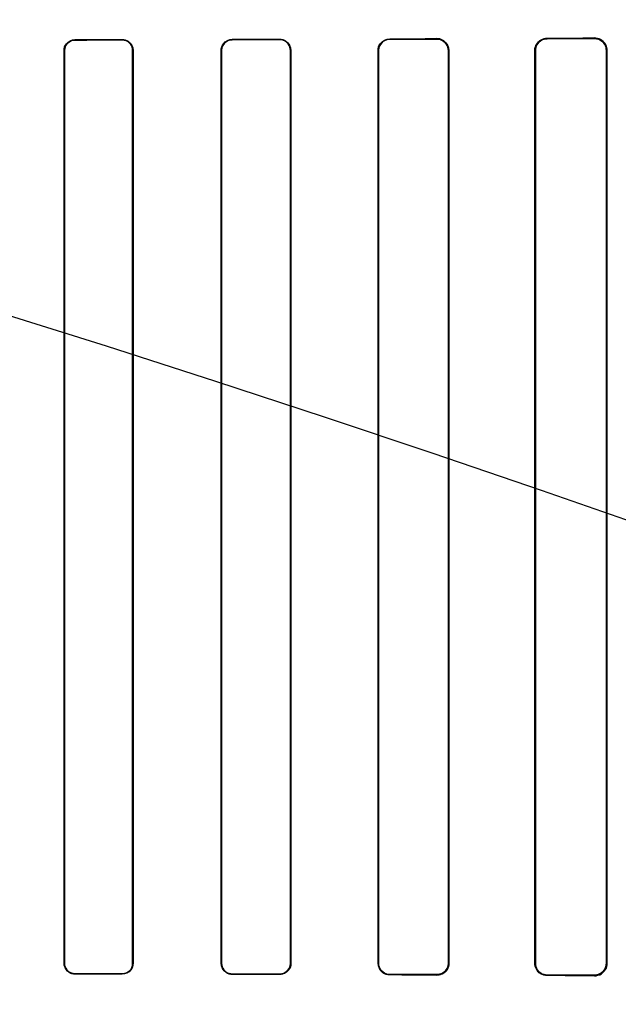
# Model space of a CAD drawing. Header units: millimetres. Extents: x 0 to 297, y 0 to 210.
# Tile 168 of 256: x 58.703 to 58.836, y 158.521 to 158.74. Entities that reach past the tile are written whole.
import ezdxf

# ---------------------------------------------------------------- set-up
doc = ezdxf.new("R2010")
doc.units = ezdxf.units.MM
doc.header["$LTSCALE"] = 16.335
doc.layers.get('0').update_dxf_attribs({"linetype": 'CONTINUOUS'})
for name, color, linetype in [('AXES_REF', 7, 'CONTINUOUS'), ('INTFCLR_1', 7, 'CONTINUOUS'), ('INTFCLR_72935', 7, 'CONTINUOUS')]:
    doc.layers.add(name, color=color, linetype=linetype)

msp = doc.modelspace()

# ---------------------------------------------------------------- linework, layer by layer
at = {"color": 7, "linetype": 'Continuous'}
for radius in [6.787079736, 6.7865, 6.743039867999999]:
    msp.add_circle((57.4637311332, 154.7114782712), radius, dxfattribs=at)
for radius, start, end in [(6.72, 278.2771290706, 261.7228709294), (6.874, 143.2753922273, 36.7246077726)]:
    msp.add_arc((57.4637311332, 154.7114782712), radius, start, end, dxfattribs=at)
at = {"layer": 'AXES_REF', "color": 9, "linetype": 'Continuous'}
for radius in [6.191158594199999, 4.150003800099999]:
    msp.add_circle((57.4637311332, 154.7114782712), radius, dxfattribs=at)
at = {"layer": 'INTFCLR_1', "color": 9, "linetype": 'Continuous'}
for p, q in [((58.8201768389, 158.7357045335), (58.8201768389, 158.7355876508)), ((58.8306768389, 158.735631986), (58.8306768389, 158.7357561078)), ((58.71517683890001, 158.7353743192), (58.71517683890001, 158.7352897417)), ((58.7256768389, 158.7353108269), (58.7256768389, 158.7353970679)), ((58.7501768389, 158.7354572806), (58.7501768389, 158.7353663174)), ((58.7606768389, 158.7353930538), (58.7606768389, 158.7354864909)), ((58.7851768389, 158.7355640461), (58.7851768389, 158.7354633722)), ((58.7956768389, 158.7354973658), (58.7956768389, 158.7356019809)), ((58.7128598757, 158.7329683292), (58.712775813, 158.7329683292)), ((58.7281111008, 158.7329683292), (58.7280242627, 158.7329683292)), ((58.7477846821, 158.7329683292), (58.7476944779, 158.7329683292)), ((58.76320236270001, 158.7329683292), (58.7631080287, 158.7329683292)), ((58.7826894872, 158.7329683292), (58.7825900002, 158.7329683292)), ((58.79832055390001, 158.7329683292), (58.7982144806, 158.7329683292)), ((58.81756795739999, 158.7329683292), (58.817453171, 158.7329683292)), ((58.8334793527, 158.7329683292), (58.8333524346, 158.7329683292)), ((58.712775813, 158.5299683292), (58.7128598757, 158.5299683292)), ((58.7280242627, 158.5299683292), (58.7281111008, 158.5299683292)), ((58.7476944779, 158.5299683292), (58.7477846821, 158.5299683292)), ((58.7631080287, 158.5299683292), (58.76320236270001, 158.5299683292)), ((58.7825900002, 158.5299683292), (58.7826894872, 158.5299683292)), ((58.7982144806, 158.5299683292), (58.79832055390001, 158.5299683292)), ((58.817453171, 158.5299683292), (58.81756795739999, 158.5299683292)), ((58.8333524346, 158.5299683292), (58.8334793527, 158.5299683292)), ((58.71517683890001, 158.5276469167), (58.71517683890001, 158.5275623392)), ((58.7256768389, 158.5275395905), (58.7256768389, 158.5276258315)), ((58.7501768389, 158.527570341), (58.7501768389, 158.5274793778)), ((58.7606768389, 158.5274501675), (58.7606768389, 158.5275436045)), ((58.7851768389, 158.5274732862), (58.7851768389, 158.5273726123)), ((58.7956768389, 158.5273346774), (58.7956768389, 158.5274392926)), ((58.8201768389, 158.5273490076), (58.8201768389, 158.5272321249)), ((58.8306768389, 158.5271805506), (58.8306768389, 158.5273046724))]:
    msp.add_line(p, q, dxfattribs=at)
at = {"layer": 'INTFCLR_1', "color": 6, "linetype": 'Continuous'}
for p, q in [((58.7127758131, 158.52996833), (58.7127758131, 158.7329683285)), ((58.7128598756, 158.5299683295), (58.7128598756, 158.7329683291)), ((58.7280242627, 158.7329683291), (58.7280242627, 158.5299683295)), ((58.7281111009, 158.7329683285), (58.7281111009, 158.52996833)), ((58.7476944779, 158.52996833), (58.7476944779, 158.7329683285)), ((58.74778468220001, 158.5299683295), (58.74778468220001, 158.7329683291)), ((58.7631080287, 158.7329683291), (58.7631080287, 158.5299683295)), ((58.76320236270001, 158.7329683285), (58.76320236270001, 158.52996833)), ((58.7825900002, 158.52996833), (58.7825900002, 158.7329683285)), ((58.7826894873, 158.5299683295), (58.7826894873, 158.7329683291)), ((58.7982144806, 158.7329683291), (58.7982144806, 158.5299683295)), ((58.79832055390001, 158.7329683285), (58.79832055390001, 158.52996833)), ((58.8174531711, 158.52996833), (58.8174531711, 158.7329683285)), ((58.81756795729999, 158.5299683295), (58.81756795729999, 158.7329683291)), ((58.8333524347, 158.7329683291), (58.8333524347, 158.5299683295)), ((58.8334793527, 158.7329683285), (58.8334793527, 158.52996833))]:
    msp.add_line(p, q, dxfattribs=at)
at = {"layer": 'INTFCLR_1', "color": 7, "linetype": 'Continuous'}
for points in [[(58.8306768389, 158.735631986), (58.83077218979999, 158.7356306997), (58.8308683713, 158.7356259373), (58.830965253, 158.7356176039), (58.8310634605, 158.7356055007), (58.83116207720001, 158.7355895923), (58.83125868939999, 158.7355702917), (58.8313524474, 158.7355479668), (58.8314440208, 158.7355226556), (58.8315333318, 158.7354945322)], [(58.83152969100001, 158.5274409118), (58.8314421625, 158.5274134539), (58.8313526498, 158.5273887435), (58.8312612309, 158.5273669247), (58.8311680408, 158.5273481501), (58.8310731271, 158.5273325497), (58.8309764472, 158.5273202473), (58.8308780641, 158.5273113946), (58.83077815, 158.5273061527), (58.8306768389, 158.5273046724)]]:
    msp.add_lwpolyline(points, dxfattribs=at)
at = {"layer": 'INTFCLR_1', "color": 6, "linetype": 'Continuous'}
for centre, major_axis, ratio, start_param, end_param in [((58.5279268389, 158.7364683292), (0.3650864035, 0), 0.0034906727, -0.642674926, -0.5930216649), ((58.5279268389, 158.7364683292), (0.3650864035, 0), 0.0034906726, -1.0322457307, -0.9983944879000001), ((58.5279268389, 158.7364683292), (0.3860864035, 0), 0.0034906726, -1.0644388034, -1.0330623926), ((58.5279268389, 158.7364683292), (0.3650864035, 0), 0.0034906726, -0.9162996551, -0.8795209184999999), ((58.5279268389, 158.7364683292), (0.3860864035, 0), 0.0034906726, -0.9573995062, -0.9237350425), ((58.5279268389, 158.7364683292), (0.3650864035, 0), 0.0034906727, -0.7888979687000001, -0.7475038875), ((58.5279268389, 158.7364683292), (0.3860864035, 0), 0.0034906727, -0.8415583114, -0.8044638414), ((58.5279268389, 158.7364683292), (0.3860864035, 0), 0.0034906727, -0.7121557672, -0.6694696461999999), ((58.5279268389, 158.5264683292), (0.3860864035, 0), 0.0034906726, 1.0330623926, 1.0644388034), ((58.5279268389, 158.5264683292), (0.3650864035, 0), 0.0034906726, 0.9983944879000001, 1.0322457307), ((58.5279268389, 158.5264683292), (0.3860864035, 0), 0.0034906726, 0.9237350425, 0.9573995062), ((58.5279268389, 158.5264683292), (0.3650864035, 0), 0.0034906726, 0.8795209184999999, 0.9162996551), ((58.5279268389, 158.5264683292), (0.3860864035, 0), 0.0034906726, 0.8044638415, 0.8415583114), ((58.5279268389, 158.5264683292), (0.3650864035, 0), 0.0034906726, 0.7475038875, 0.7888979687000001), ((58.5279268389, 158.5264683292), (0.3860864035, 0), 0.0034906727, 0.6694696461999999, 0.7121557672), ((58.5279268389, 158.5264683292), (0.3650864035, 0), 0.0034906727, 0.5930216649, 0.642674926)]:
    msp.add_ellipse(centre, major_axis=major_axis, ratio=ratio, start_param=start_param, end_param=end_param, dxfattribs=at)
for points, knots in [([(58.8174531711, 158.7329683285), (58.8174531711, 158.7334647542), (58.8178194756, 158.7348739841), (58.8192903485, 158.7357004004), (58.8201768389, 158.7357045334)], [0, 0, 0, 0, 0.3589677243, 1, 1, 1, 1]), ([(58.8306768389, 158.7357561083), (58.83121656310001, 158.7357589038), (58.8326705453, 158.7353580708), (58.8334793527, 158.7338485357), (58.8334793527, 158.7329683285)], [0, 0, 0, 0, 0.3801090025, 1, 1, 1, 1]), ([(58.7127758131, 158.7329683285), (58.7127758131, 158.7334873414), (58.71318317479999, 158.7347460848), (58.714472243, 158.7353728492), (58.7151768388, 158.7353743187)], [0, 0, 0, 0, 0.4241651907, 1, 1, 1, 1]), ([(58.7128598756, 158.7329683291), (58.7128598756, 158.7334724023), (58.7132564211, 158.7346877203), (58.7145000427, 158.7352884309), (58.7151768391, 158.7352897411)], [0, 0, 0, 0, 0.4268656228, 1, 1, 1, 1]), ([(58.7256768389, 158.7353970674), (58.72612802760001, 158.7353980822), (58.7273869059, 158.7350641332), (58.7281111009, 158.733750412), (58.7281111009, 158.7329683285)], [0, 0, 0, 0, 0.3658474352, 1, 1, 1, 1]), ([(58.7256768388, 158.7353108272), (58.7262441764, 158.7353120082), (58.7274863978, 158.7348493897), (58.7280242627, 158.7335974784), (58.7280242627, 158.7329683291)], [0, 0, 0, 0, 0.4741700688, 1, 1, 1, 1]), ([(58.7476944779, 158.7329683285), (58.7476944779, 158.7334903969), (58.74810025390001, 158.7347888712), (58.7494343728, 158.7354552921), (58.750176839, 158.7354572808)], [0, 0, 0, 0, 0.4128533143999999, 1, 1, 1, 1]), ([(58.74778468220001, 158.7329683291), (58.74778468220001, 158.733476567), (58.7481811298, 158.7347288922), (58.7494662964, 158.7353645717), (58.750176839, 158.7353663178)], [0, 0, 0, 0, 0.4170045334, 1, 1, 1, 1]), ([(58.7606768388, 158.7354864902), (58.7611626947, 158.7354878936), (58.76247289, 158.7351245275), (58.76320236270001, 158.7337631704), (58.76320236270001, 158.7329683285)], [0, 0, 0, 0, 0.3793691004, 1, 1, 1, 1]), ([(58.7606768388, 158.7353930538), (58.76113756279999, 158.735394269), (58.76239720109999, 158.7350511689), (58.7631080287, 158.7337400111), (58.7631080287, 158.7329683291)], [0, 0, 0, 0, 0.3738418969, 1, 1, 1, 1]), ([(58.7825900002, 158.7329683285), (58.7825900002, 158.7334863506), (58.78298429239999, 158.7348349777), (58.7843781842, 158.7355612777), (58.7851768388, 158.735564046)], [0, 0, 0, 0, 0.3934300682, 1, 1, 1, 1]), ([(58.7826894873, 158.7329683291), (58.7826894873, 158.733477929), (58.783081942, 158.7347762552), (58.7844199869, 158.7354610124), (58.7851768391, 158.7354633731)], [0, 0, 0, 0, 0.4023827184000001, 1, 1, 1, 1]), ([(58.795676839, 158.7356019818), (58.79621588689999, 158.7356040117), (58.79759407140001, 158.7351931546), (58.79832055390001, 158.7337716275), (58.79832055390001, 158.7329683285)], [0, 0, 0, 0, 0.4015729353, 1, 1, 1, 1]), ([(58.795676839, 158.7354973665), (58.7961840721, 158.7354990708), (58.7975046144, 158.7351146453), (58.7982144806, 158.7337490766), (58.7982144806, 158.7329683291)], [0, 0, 0, 0, 0.3938217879, 1, 1, 1, 1]), ([(58.81756795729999, 158.7329683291), (58.81756795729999, 158.7334630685), (58.8179379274, 158.7348170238), (58.81934557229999, 158.7355842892), (58.820176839, 158.7355876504)], [0, 0, 0, 0, 0.3731029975, 1, 1, 1, 1]), ([(58.7151768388, 158.5275623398), (58.7145966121, 158.5275635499), (58.7133263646, 158.5280402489), (58.7127758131, 158.5293227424), (58.7127758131, 158.52996833)], [0, 0, 0, 0, 0.4733403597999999, 1, 1, 1, 1]), ([(58.7151768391, 158.5276469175), (58.7147032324, 158.5276478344), (58.7134948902, 158.528014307), (58.7128598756, 158.5292627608), (58.7128598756, 158.5299683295)], [0, 0, 0, 0, 0.4016427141, 1, 1, 1, 1]), ([(58.7281111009, 158.52996833), (58.7281111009, 158.5294490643), (58.7277040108, 158.5281761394), (58.7263956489, 158.5275379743), (58.7256768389, 158.5275395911)], [0, 0, 0, 0, 0.4194129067, 1, 1, 1, 1]), ([(58.7280242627, 158.5299683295), (58.7280242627, 158.5294634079), (58.7276273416, 158.5282349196), (58.7263661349, 158.5276243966), (58.7256768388, 158.5276258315)], [0, 0, 0, 0, 0.4228048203, 1, 1, 1, 1]), ([(58.750176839, 158.5274793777), (58.74970553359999, 158.5274806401), (58.7484188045, 158.5278372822), (58.7476944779, 158.5291785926), (58.7476944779, 158.52996833)], [0, 0, 0, 0, 0.3737434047, 1, 1, 1, 1]), ([(58.750176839, 158.5275703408), (58.7497283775, 158.5275714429), (58.7484897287, 158.5279092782), (58.74778468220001, 158.5292021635), (58.74778468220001, 158.5299683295)], [0, 0, 0, 0, 0.3692179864, 1, 1, 1, 1]), ([(58.76320236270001, 158.52996833), (58.76320236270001, 158.529448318), (58.76279937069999, 158.5281320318), (58.7614398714, 158.5274479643), (58.7606768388, 158.5274501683)], [0, 0, 0, 0, 0.4052943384, 1, 1, 1, 1]), ([(58.7631080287, 158.5299683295), (58.7631080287, 158.5294596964), (58.7627117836, 158.5281907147), (58.7614039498, 158.5275416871), (58.7606768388, 158.5275436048)], [0, 0, 0, 0, 0.4115998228, 1, 1, 1, 1]), ([(58.7851768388, 158.5273726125), (58.7846573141, 158.5273744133), (58.7833103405, 158.5277759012), (58.7825900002, 158.5291712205), (58.7825900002, 158.52996833)], [0, 0, 0, 0, 0.3945869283, 1, 1, 1, 1]), ([(58.7851768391, 158.5274732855), (58.7846582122, 158.5274749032), (58.7833586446, 158.5278797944), (58.7826894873, 158.5292198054), (58.7826894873, 158.5299683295)], [0, 0, 0, 0, 0.409286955, 1, 1, 1, 1]), ([(58.7982144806, 158.5299683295), (58.7982144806, 158.5294626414), (58.7978282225, 158.5281431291), (58.7964591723, 158.5274366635), (58.795676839, 158.5274392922)], [0, 0, 0, 0, 0.3926071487, 1, 1, 1, 1]), ([(58.79832055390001, 158.52996833), (58.79832055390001, 158.529464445), (58.79794093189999, 158.5280953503), (58.7965127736, 158.5273315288), (58.795676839, 158.5273346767)], [0, 0, 0, 0, 0.3760825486, 1, 1, 1, 1]), ([(58.8201768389, 158.5272321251), (58.81967229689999, 158.5272344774), (58.8182629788, 158.5276151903), (58.8174531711, 158.5290892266), (58.8174531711, 158.52996833)], [0, 0, 0, 0, 0.3646494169, 1, 1, 1, 1]), ([(58.820176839, 158.5273490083), (58.8197123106, 158.5273508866), (58.8183666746, 158.527696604), (58.81756795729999, 158.5291095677), (58.81756795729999, 158.5299683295)], [0, 0, 0, 0, 0.3510423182, 1, 1, 1, 1]), ([(58.8334793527, 158.52996833), (58.8334793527, 158.5294866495), (58.83312806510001, 158.5280482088), (58.8316097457, 158.5271757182), (58.8306768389, 158.5271805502)], [0, 0, 0, 0, 0.3405065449, 1, 1, 1, 1])]:
    msp.add_open_spline(points, degree=3, knots=knots, dxfattribs=at)
at = {"layer": 'INTFCLR_1', "color": 7, "linetype": 'Continuous'}
for points, knots in [([(58.830676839, 158.7356319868), (58.8311779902, 158.7356250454), (58.8325614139, 158.7352718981), (58.8333566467, 158.7338219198), (58.8333524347, 158.7329683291)], [0, 0, 0, 0, 0.3699433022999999, 1, 1, 1, 1]), ([(58.8333524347, 158.5299683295), (58.833352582, 158.5295050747), (58.8330140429, 158.5281256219), (58.8315647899, 158.5273195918), (58.830676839, 158.5273046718)], [0, 0, 0, 0, 0.3428137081, 1, 1, 1, 1]), ([(58.8333524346, 158.5299683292), (58.8333524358, 158.5294863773), (58.8330496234, 158.5283757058), (58.8321073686, 158.5276331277), (58.83152969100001, 158.5274409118)], [0, 0, 0, 0, 0.4418459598, 1, 1, 1, 1])]:
    msp.add_open_spline(points, degree=3, knots=knots, dxfattribs=at)
at = {"layer": 'INTFCLR_72935', "color": 9, "linetype": 'Continuous'}
for p, q in [((58.8201768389, 158.7355876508), (58.8201768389, 158.7357045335)), ((58.8306768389, 158.7357561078), (58.8306768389, 158.735631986)), ((58.71517683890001, 158.7352897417), (58.71517683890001, 158.7353743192)), ((58.7256768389, 158.7353970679), (58.7256768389, 158.7353108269)), ((58.7501768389, 158.7353663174), (58.7501768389, 158.7354572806)), ((58.7606768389, 158.7354864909), (58.7606768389, 158.7353930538)), ((58.7851768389, 158.7354633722), (58.7851768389, 158.7355640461)), ((58.7956768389, 158.7356019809), (58.7956768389, 158.7354973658)), ((58.712775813, 158.7329683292), (58.7128598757, 158.7329683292)), ((58.7280242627, 158.7329683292), (58.7281111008, 158.7329683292)), ((58.7476944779, 158.7329683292), (58.7477846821, 158.7329683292)), ((58.7631080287, 158.7329683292), (58.76320236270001, 158.7329683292)), ((58.7825900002, 158.7329683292), (58.7826894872, 158.7329683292)), ((58.7982144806, 158.7329683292), (58.79832055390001, 158.7329683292)), ((58.817453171, 158.7329683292), (58.81756795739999, 158.7329683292)), ((58.8333524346, 158.7329683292), (58.8334793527, 158.7329683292)), ((58.7128598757, 158.5299683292), (58.712775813, 158.5299683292)), ((58.7281111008, 158.5299683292), (58.7280242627, 158.5299683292)), ((58.7477846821, 158.5299683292), (58.7476944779, 158.5299683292)), ((58.76320236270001, 158.5299683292), (58.7631080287, 158.5299683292)), ((58.7826894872, 158.5299683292), (58.7825900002, 158.5299683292)), ((58.79832055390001, 158.5299683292), (58.7982144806, 158.5299683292)), ((58.81756795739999, 158.5299683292), (58.817453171, 158.5299683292)), ((58.8334793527, 158.5299683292), (58.8333524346, 158.5299683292)), ((58.71517683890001, 158.5275623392), (58.71517683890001, 158.5276469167)), ((58.7256768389, 158.5276258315), (58.7256768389, 158.5275395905)), ((58.7501768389, 158.5274793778), (58.7501768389, 158.527570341)), ((58.7606768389, 158.5275436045), (58.7606768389, 158.5274501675)), ((58.7851768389, 158.5273726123), (58.7851768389, 158.5274732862)), ((58.7956768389, 158.5274392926), (58.7956768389, 158.5273346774)), ((58.8201768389, 158.5272321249), (58.8201768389, 158.5273490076)), ((58.8306768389, 158.5273046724), (58.8306768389, 158.5271805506))]:
    msp.add_line(p, q, dxfattribs=at)
at = {"layer": 'INTFCLR_72935', "color": 6, "linetype": 'Continuous'}
for p, q in [((58.7127758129, 158.7329683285), (58.7127758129, 158.52996833)), ((58.7128598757, 158.7329683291), (58.7128598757, 158.5299683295)), ((58.7280242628, 158.5299683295), (58.7280242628, 158.7329683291)), ((58.7281111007, 158.52996833), (58.7281111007, 158.7329683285)), ((58.7476944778, 158.7329683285), (58.7476944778, 158.52996833)), ((58.747784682, 158.7329683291), (58.747784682, 158.5299683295)), ((58.76310802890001, 158.5299683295), (58.76310802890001, 158.7329683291)), ((58.76320236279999, 158.52996833), (58.76320236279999, 158.7329683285)), ((58.7825900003, 158.7329683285), (58.7825900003, 158.52996833)), ((58.7826894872, 158.7329683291), (58.7826894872, 158.5299683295)), ((58.7982144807, 158.5299683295), (58.7982144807, 158.7329683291)), ((58.79832055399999, 158.52996833), (58.79832055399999, 158.7329683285)), ((58.817453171, 158.7329683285), (58.817453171, 158.52996833)), ((58.81756795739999, 158.7329683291), (58.81756795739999, 158.5299683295)), ((58.8333524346, 158.5299683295), (58.8333524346, 158.7329683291)), ((58.8334793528, 158.52996833), (58.8334793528, 158.7329683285))]:
    msp.add_line(p, q, dxfattribs=at)
at = {"layer": 'INTFCLR_72935', "color": 7, "linetype": 'Continuous'}
for points in [[(58.83152969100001, 158.7354957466), (58.8314421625, 158.7355232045), (58.8313526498, 158.7355479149), (58.8312612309, 158.7355697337), (58.8311680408, 158.7355885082), (58.8310731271, 158.7356041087), (58.8309764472, 158.735616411), (58.8308780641, 158.7356252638), (58.83077815, 158.7356305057), (58.8306768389, 158.735631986)], [(58.7965486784, 158.5274796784), (58.79645897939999, 158.5274504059), (58.7963672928, 158.527424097), (58.7962737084, 158.5274008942), (58.7961783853, 158.5273809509), (58.79608137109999, 158.5273643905), (58.7959825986, 158.5273513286), (58.7958821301, 158.527341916), (58.7957801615, 158.5273363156), (58.7956768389, 158.5273346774)], [(58.8306768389, 158.5273046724), (58.8307721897, 158.5273059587), (58.8308683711, 158.527310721), (58.8309652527, 158.5273190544), (58.83106346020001, 158.5273311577), (58.83116207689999, 158.5273470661), (58.8312586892, 158.5273663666), (58.8313524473, 158.5273886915), (58.8314440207, 158.5274140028), (58.8315333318, 158.5274421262)]]:
    msp.add_lwpolyline(points, dxfattribs=at)
at = {"layer": 'INTFCLR_72935', "color": 6, "linetype": 'Continuous'}
for centre, major_axis, ratio, start_param, end_param in [((58.5279268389, 158.7364683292), (0.3650864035, 0), 0.0034906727, -0.642674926, -0.5930216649), ((58.5279268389, 158.7364683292), (0.3650864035, 0), 0.0034906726, -1.0322457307, -0.9983944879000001), ((58.5279268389, 158.7364683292), (0.3860864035, 0), 0.0034906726, -1.0644388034, -1.0330623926), ((58.5279268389, 158.7364683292), (0.3650864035, 0), 0.0034906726, -0.9162996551, -0.8795209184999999), ((58.5279268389, 158.7364683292), (0.3860864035, 0), 0.0034906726, -0.9573995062, -0.9237350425), ((58.5279268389, 158.7364683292), (0.3650864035, 0), 0.0034906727, -0.7888979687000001, -0.7475038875), ((58.5279268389, 158.7364683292), (0.3860864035, 0), 0.0034906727, -0.8415583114, -0.8044638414), ((58.5279268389, 158.7364683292), (0.3860864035, 0), 0.0034906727, -0.7121557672, -0.6694696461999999), ((58.5279268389, 158.5264683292), (0.3860864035, 0), 0.0034906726, 1.0330623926, 1.0644388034), ((58.5279268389, 158.5264683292), (0.3650864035, 0), 0.0034906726, 0.9983944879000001, 1.0322457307), ((58.5279268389, 158.5264683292), (0.3860864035, 0), 0.0034906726, 0.9237350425, 0.9573995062), ((58.5279268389, 158.5264683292), (0.3650864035, 0), 0.0034906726, 0.8795209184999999, 0.9162996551), ((58.5279268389, 158.5264683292), (0.3860864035, 0), 0.0034906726, 0.8044638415, 0.8415583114), ((58.5279268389, 158.5264683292), (0.3650864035, 0), 0.0034906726, 0.7475038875, 0.7888979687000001), ((58.5279268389, 158.5264683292), (0.3860864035, 0), 0.0034906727, 0.6694696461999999, 0.7121557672), ((58.5279268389, 158.5264683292), (0.3650864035, 0), 0.0034906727, 0.5930216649, 0.642674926)]:
    msp.add_ellipse(centre, major_axis=major_axis, ratio=ratio, start_param=start_param, end_param=end_param, dxfattribs=at)
for points, knots in [([(58.817453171, 158.7329683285), (58.817453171, 158.7334352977), (58.8177911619, 158.7348376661), (58.8192637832, 158.7357002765), (58.820176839, 158.7357045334)], [0, 0, 0, 0, 0.3383749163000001, 1, 1, 1, 1]), ([(58.8334793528, 158.7329683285), (58.8334793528, 158.733450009), (58.833128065, 158.7348884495), (58.8316097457, 158.7357609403), (58.830676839, 158.7357561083)], [0, 0, 0, 0, 0.3405065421, 1, 1, 1, 1]), ([(58.7127758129, 158.7329683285), (58.7127758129, 158.7334895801), (58.7131849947, 158.734749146), (58.714474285, 158.7353728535), (58.71517683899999, 158.7353743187)], [0, 0, 0, 0, 0.425926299, 1, 1, 1, 1]), ([(58.71517683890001, 158.7352897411), (58.7146942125, 158.7352888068), (58.7134838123, 158.7349131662), (58.7128598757, 158.7336654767), (58.7128598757, 158.7329683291)], [0, 0, 0, 0, 0.4090842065, 1, 1, 1, 1]), ([(58.72567683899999, 158.7353970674), (58.7261412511, 158.735398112), (58.7274033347, 158.735051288), (58.7281111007, 158.7337383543), (58.7281111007, 158.7329683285)], [0, 0, 0, 0, 0.3762139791, 1, 1, 1, 1]), ([(58.7280242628, 158.7329683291), (58.7280242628, 158.733477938), (58.7276228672, 158.7347077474), (58.7263617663, 158.735312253), (58.7256768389, 158.7353108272)], [0, 0, 0, 0, 0.4266160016, 1, 1, 1, 1]), ([(58.7476944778, 158.7329683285), (58.7476944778, 158.7334888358), (58.748097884, 158.734787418), (58.7494327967, 158.7354552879), (58.7501768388, 158.7354572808)], [0, 0, 0, 0, 0.4116139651, 1, 1, 1, 1]), ([(58.7501768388, 158.7353663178), (58.7497164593, 158.7353651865), (58.7484750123, 158.73501571), (58.747784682, 158.7337235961), (58.747784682, 158.7329683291)], [0, 0, 0, 0, 0.3787123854, 1, 1, 1, 1]), ([(58.7606768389, 158.7354864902), (58.7611734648, 158.7354879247), (58.7624861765, 158.7351137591), (58.76320236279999, 158.7337532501), (58.76320236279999, 158.7329683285)], [0, 0, 0, 0, 0.3875214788, 1, 1, 1, 1]), ([(58.76310802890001, 158.7329683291), (58.76310802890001, 158.7334771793), (58.76271224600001, 158.7347466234), (58.7614038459, 158.7353949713), (58.7606768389, 158.7353930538)], [0, 0, 0, 0, 0.4117378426, 1, 1, 1, 1]), ([(58.7825900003, 158.7329683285), (58.7825900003, 158.7334838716), (58.78298235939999, 158.7348316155), (58.7843759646, 158.73556127), (58.78517683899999, 158.735564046)], [0, 0, 0, 0, 0.3916243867, 1, 1, 1, 1]), ([(58.7851768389, 158.7354633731), (58.7846793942, 158.7354618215), (58.7833844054, 158.7350787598), (58.7826894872, 158.7337366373), (58.7826894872, 158.7329683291)], [0, 0, 0, 0, 0.3930041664, 1, 1, 1, 1]), ([(58.79832055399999, 158.7329683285), (58.79832055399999, 158.7334722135), (58.7979409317, 158.7348413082), (58.79651277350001, 158.7356051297), (58.7956768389, 158.7356019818)], [0, 0, 0, 0, 0.3760825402, 1, 1, 1, 1]), ([(58.7982144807, 158.7329683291), (58.7982144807, 158.7334738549), (58.7978277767, 158.7347929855), (58.7964592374, 158.7354999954), (58.7956768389, 158.7354973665)], [0, 0, 0, 0, 0.3925106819, 1, 1, 1, 1]), ([(58.8201768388, 158.7355876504), (58.81971235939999, 158.7355857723), (58.81836673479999, 158.7352401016), (58.81756795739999, 158.733827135), (58.81756795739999, 158.7329683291)], [0, 0, 0, 0, 0.3510066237, 1, 1, 1, 1]), ([(58.71517683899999, 158.5275623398), (58.7147249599, 158.5275632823), (58.713481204, 158.527903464), (58.7127758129, 158.5292010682), (58.7127758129, 158.52996833)], [0, 0, 0, 0, 0.3706542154, 1, 1, 1, 1]), ([(58.7128598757, 158.5299683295), (58.7128598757, 158.5294611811), (58.713259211, 158.5282449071), (58.7145028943, 158.5276482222), (58.71517683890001, 158.5276469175)], [0, 0, 0, 0, 0.4293886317, 1, 1, 1, 1]), ([(58.7256768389, 158.5276258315), (58.7262441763, 158.5276246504), (58.72748639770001, 158.5280872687), (58.7280242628, 158.5293391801), (58.7280242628, 158.5299683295)], [0, 0, 0, 0, 0.4741698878, 1, 1, 1, 1]), ([(58.7281111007, 158.52996833), (58.7281111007, 158.5294452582), (58.7277005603, 158.5281711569), (58.7263921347, 158.5275379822), (58.72567683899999, 158.5275395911)], [0, 0, 0, 0, 0.422387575, 1, 1, 1, 1]), ([(58.7501768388, 158.5274793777), (58.7496934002, 158.5274806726), (58.7484038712, 158.5278492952), (58.7476944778, 158.5291897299), (58.7476944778, 158.52996833)], [0, 0, 0, 0, 0.3830624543, 1, 1, 1, 1]), ([(58.747784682, 158.5299683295), (58.747784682, 158.5294598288), (58.7481807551, 158.5282070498), (58.7494664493, 158.5275720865), (58.7501768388, 158.5275703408)], [0, 0, 0, 0, 0.4171826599, 1, 1, 1, 1]), ([(58.7606768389, 158.5275436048), (58.7611498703, 158.5275423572), (58.7624124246, 158.5278976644), (58.76310802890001, 158.5292079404), (58.76310802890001, 158.5299683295)], [0, 0, 0, 0, 0.3835126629, 1, 1, 1, 1]), ([(58.76320236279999, 158.52996833), (58.76320236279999, 158.5294487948), (58.7628006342, 158.5281321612), (58.7614404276, 158.5274479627), (58.7606768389, 158.5274501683)], [0, 0, 0, 0, 0.4048977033, 1, 1, 1, 1]), ([(58.78517683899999, 158.5273726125), (58.78464898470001, 158.5273744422), (58.7832999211, 158.5277839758), (58.7825900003, 158.5291789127), (58.7825900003, 158.52996833)], [0, 0, 0, 0, 0.4007193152, 1, 1, 1, 1]), ([(58.7826894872, 158.5299683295), (58.7826894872, 158.5294613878), (58.7830783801, 158.5281631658), (58.784417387, 158.5274756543), (58.7851768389, 158.5274732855)], [0, 0, 0, 0, 0.4003022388, 1, 1, 1, 1]), ([(58.7956768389, 158.5274392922), (58.7961904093, 158.5274375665), (58.79751267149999, 158.5278279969), (58.7982144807, 158.5291934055), (58.7982144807, 158.5299683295)], [0, 0, 0, 0, 0.3985831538, 1, 1, 1, 1]), ([(58.820176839, 158.5272321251), (58.8196616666, 158.527234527), (58.8182500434, 158.5276258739), (58.817453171, 158.5290989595), (58.817453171, 158.52996833)], [0, 0, 0, 0, 0.3720910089, 1, 1, 1, 1]), ([(58.81756795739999, 158.5299683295), (58.81756795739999, 158.5294735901), (58.8179379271, 158.5281196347), (58.8193455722, 158.5273523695), (58.8201768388, 158.5273490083)], [0, 0, 0, 0, 0.3731030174, 1, 1, 1, 1]), ([(58.830676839, 158.5271805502), (58.83121656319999, 158.5271777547), (58.8326705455, 158.5275785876), (58.8334793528, 158.5290881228), (58.8334793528, 158.52996833)], [0, 0, 0, 0, 0.3801090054, 1, 1, 1, 1])]:
    msp.add_open_spline(points, degree=3, knots=knots, dxfattribs=at)
at = {"layer": 'INTFCLR_72935', "color": 7, "linetype": 'Continuous'}
for points, knots in [([(58.8333524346, 158.7329683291), (58.83335258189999, 158.7334315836), (58.8330140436, 158.7348110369), (58.8315647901, 158.7356170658), (58.8306768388, 158.7356319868)], [0, 0, 0, 0, 0.3428134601, 1, 1, 1, 1]), ([(58.7956768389, 158.5273346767), (58.79621587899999, 158.5273382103), (58.7975922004, 158.5277393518), (58.7983261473, 158.5291650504), (58.79832055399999, 158.52996833)], [0, 0, 0, 0, 0.4015729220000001, 1, 1, 1, 1]), ([(58.79832055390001, 158.5299683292), (58.79832055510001, 158.5294960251), (58.7980267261, 158.5284086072), (58.7971119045, 158.5276747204), (58.7965486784, 158.5274796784)], [0, 0, 0, 0, 0.4420893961, 1, 1, 1, 1]), ([(58.8306768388, 158.5273046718), (58.8311779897, 158.5273116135), (58.8325614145, 158.5276647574), (58.83335664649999, 158.5291147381), (58.8333524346, 158.5299683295)], [0, 0, 0, 0, 0.3699429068, 1, 1, 1, 1]), ([(58.8315333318, 158.5274421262), (58.8319802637, 158.5275915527), (58.8329376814, 158.5282218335), (58.8333524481, 158.5293502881), (58.8333524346, 158.5299683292)], [0, 0, 0, 0, 0.4326207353, 1, 1, 1, 1])]:
    msp.add_open_spline(points, degree=3, knots=knots, dxfattribs=at)

doc.saveas('drawing.dxf')
